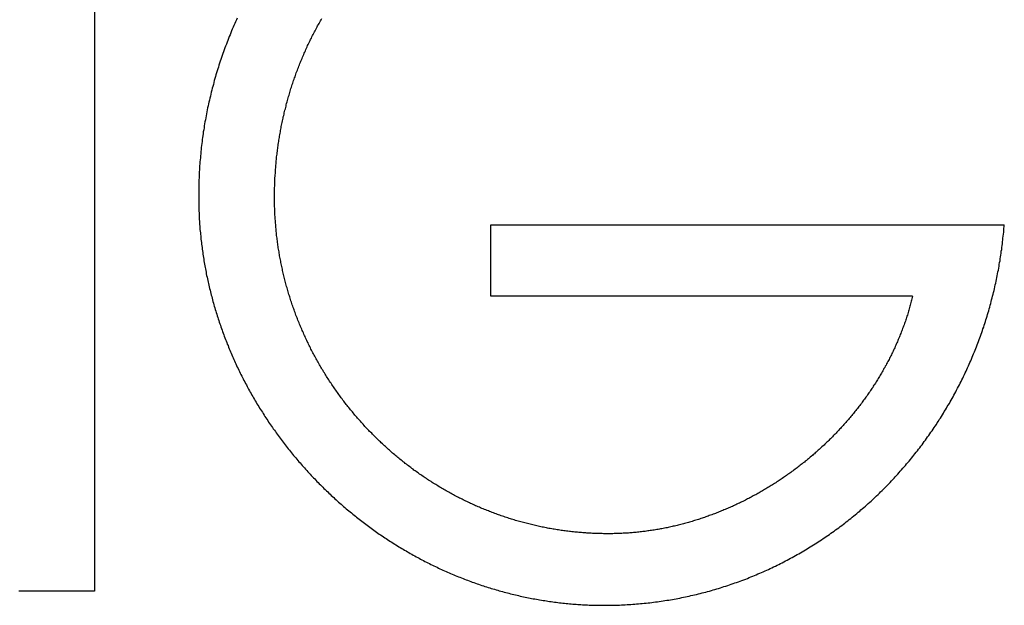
# Model space of a CAD drawing. Extents: x 1107 to 4046, y 937 to 3355.
# Tile 56 of 256: x 1423.46 to 1428.76, y 1764.87 to 1768.02. Entities that reach past the tile are written whole.
import ezdxf

# ---------------------------------------------------------------- set-up
doc = ezdxf.new("R2010")
doc.units = 0
doc.layers.add('KF_VIDA_L___C_RIGHT', color=7, linetype='CONTINUOUS')

# ---------------------------------------------------------------- blocks, each defined once
blk = doc.blocks.new('KF_VIDA_L___C_RIGHT')
at = {"layer": 'KF_VIDA_L___C_RIGHT'}
for p, q in [((-162.8457, 80.0176), (-162.8457, 75.7288)), ((-160.7105, 77.7029), (-157.9449, 77.7029)), ((-160.7105, 77.3174), (-160.7105, 77.7029)), ((-158.4395, 77.3174), (-160.7105, 77.3174)), ((-162.8457, 75.7288), (-163.2544, 75.7288))]:
    blk.add_line(p, q, dxfattribs=at)
for points in [[(-162.077, 78.8166, 0), (-162.082, 78.8066, 0), (-162.086, 78.7967, 0), (-162.091, 78.7867, 0), (-162.095, 78.7768, 0), (-162.099, 78.7667, 0), (-162.104, 78.7567, 0), (-162.108, 78.7467, 0), (-162.112, 78.7366, 0), (-162.116, 78.7265, 0), (-162.12, 78.7164, 0), (-162.124, 78.7063, 0), (-162.128, 78.6961, 0), (-162.132, 78.686, 0), (-162.136, 78.6758, 0), (-162.14, 78.6656, 0), (-162.144, 78.6554, 0), (-162.148, 78.6452, 0), (-162.151, 78.635, 0), (-162.155, 78.6247, 0), (-162.159, 78.6144, 0), (-162.162, 78.6042, 0), (-162.166, 78.5939, 0), (-162.169, 78.5836, 0), (-162.172, 78.5732, 0), (-162.176, 78.5629, 0), (-162.179, 78.5526, 0), (-162.182, 78.5422, 0), (-162.186, 78.5318, 0), (-162.189, 78.5214, 0), (-162.192, 78.511, 0), (-162.195, 78.5006, 0), (-162.198, 78.4902, 0), (-162.201, 78.4797, 0), (-162.204, 78.4693, 0), (-162.206, 78.4588, 0), (-162.209, 78.4483, 0), (-162.212, 78.4378, 0), (-162.215, 78.4273, 0), (-162.217, 78.4168, 0), (-162.22, 78.4063, 0), (-162.222, 78.3957, 0), (-162.225, 78.3852, 0), (-162.227, 78.3746, 0), (-162.23, 78.364, 0), (-162.232, 78.3534, 0), (-162.234, 78.3428, 0), (-162.237, 78.3322, 0), (-162.239, 78.3216, 0), (-162.241, 78.311, 0), (-162.243, 78.3003, 0), (-162.245, 78.2897, 0), (-162.247, 78.279, 0), (-162.249, 78.2683, 0), (-162.251, 78.2577, 0), (-162.253, 78.247, 0), (-162.255, 78.2363, 0), (-162.256, 78.2256, 0), (-162.258, 78.2149, 0), (-162.26, 78.2041, 0), (-162.261, 78.1934, 0), (-162.263, 78.1826, 0), (-162.264, 78.1719, 0), (-162.266, 78.1611, 0), (-162.267, 78.1504, 0), (-162.268, 78.1396, 0), (-162.27, 78.1288, 0), (-162.271, 78.118, 0), (-162.272, 78.1072, 0), (-162.273, 78.0964, 0), (-162.274, 78.0856, 0), (-162.275, 78.0748, 0), (-162.276, 78.064, 0), (-162.277, 78.0531, 0), (-162.278, 78.0423, 0), (-162.279, 78.0314, 0), (-162.28, 78.0206, 0), (-162.28, 78.0097, 0), (-162.281, 77.9989, 0), (-162.282, 77.988, 0), (-162.282, 77.9771, 0), (-162.283, 77.9662, 0), (-162.283, 77.9553, 0), (-162.284, 77.9445, 0), (-162.284, 77.9336, 0), (-162.284, 77.9227, 0), (-162.285, 77.9117, 0), (-162.285, 77.9008, 0), (-162.285, 77.8899, 0), (-162.285, 77.879, 0), (-162.285, 77.8681, 0), (-162.285, 77.8572, 0)], [(-161.876, 77.8508, 0), (-161.876, 77.8583, 0), (-161.876, 77.8658, 0), (-161.876, 77.8734, 0), (-161.876, 77.8809, 0), (-161.876, 77.8884, 0), (-161.876, 77.896, 0), (-161.876, 77.9035, 0), (-161.875, 77.911, 0), (-161.875, 77.9185, 0), (-161.875, 77.9261, 0), (-161.875, 77.9336, 0), (-161.874, 77.9411, 0), (-161.874, 77.9486, 0), (-161.874, 77.9561, 0), (-161.873, 77.9637, 0), (-161.873, 77.9712, 0), (-161.872, 77.9787, 0), (-161.872, 77.9862, 0), (-161.871, 77.9937, 0), (-161.871, 78.0012, 0), (-161.87, 78.0087, 0), (-161.87, 78.0162, 0), (-161.869, 78.0237, 0), (-161.868, 78.0312, 0), (-161.868, 78.0387, 0), (-161.867, 78.0461, 0), (-161.866, 78.0536, 0), (-161.865, 78.0611, 0), (-161.865, 78.0686, 0), (-161.864, 78.0761, 0), (-161.863, 78.0835, 0), (-161.862, 78.091, 0), (-161.861, 78.0985, 0), (-161.86, 78.1059, 0), (-161.859, 78.1134, 0), (-161.858, 78.1208, 0), (-161.857, 78.1283, 0), (-161.856, 78.1357, 0), (-161.855, 78.1432, 0), (-161.854, 78.1506, 0), (-161.853, 78.1581, 0), (-161.851, 78.1655, 0), (-161.85, 78.1729, 0), (-161.849, 78.1803, 0), (-161.848, 78.1878, 0), (-161.846, 78.1952, 0), (-161.845, 78.2026, 0), (-161.844, 78.21, 0), (-161.842, 78.2174, 0), (-161.841, 78.2248, 0), (-161.84, 78.2322, 0), (-161.838, 78.2396, 0), (-161.837, 78.2469, 0), (-161.835, 78.2543, 0), (-161.833, 78.2617, 0), (-161.832, 78.2691, 0), (-161.83, 78.2764, 0), (-161.829, 78.2838, 0), (-161.827, 78.2911, 0), (-161.825, 78.2984, 0), (-161.824, 78.3058, 0), (-161.822, 78.3131, 0), (-161.82, 78.3204, 0), (-161.818, 78.3277, 0), (-161.816, 78.335, 0), (-161.814, 78.3423, 0), (-161.813, 78.3496, 0), (-161.811, 78.3568, 0), (-161.809, 78.3641, 0), (-161.807, 78.3713, 0), (-161.805, 78.3786, 0), (-161.803, 78.3858, 0), (-161.801, 78.3931, 0), (-161.798, 78.4003, 0), (-161.796, 78.4075, 0), (-161.794, 78.4147, 0), (-161.792, 78.4219, 0), (-161.79, 78.4291, 0), (-161.788, 78.4363, 0), (-161.785, 78.4434, 0), (-161.783, 78.4506, 0), (-161.781, 78.4577, 0), (-161.778, 78.4649, 0), (-161.776, 78.472, 0), (-161.774, 78.4791, 0), (-161.771, 78.4862, 0), (-161.769, 78.4934, 0), (-161.766, 78.5004, 0), (-161.764, 78.5075, 0), (-161.761, 78.5146, 0), (-161.759, 78.5217, 0), (-161.756, 78.5287, 0), (-161.753, 78.5358, 0), (-161.751, 78.5428, 0), (-161.748, 78.5498, 0), (-161.745, 78.5568, 0), (-161.742, 78.5639, 0), (-161.74, 78.5708, 0), (-161.737, 78.5778, 0), (-161.734, 78.5848, 0), (-161.731, 78.5918, 0), (-161.728, 78.5987, 0), (-161.725, 78.6057, 0), (-161.722, 78.6126, 0), (-161.719, 78.6195, 0), (-161.716, 78.6264, 0), (-161.713, 78.6333, 0), (-161.71, 78.6402, 0), (-161.707, 78.647, 0), (-161.704, 78.6539, 0), (-161.701, 78.6607, 0), (-161.698, 78.6676, 0), (-161.695, 78.6744, 0), (-161.691, 78.6812, 0), (-161.688, 78.688, 0), (-161.685, 78.6947, 0), (-161.682, 78.7015, 0), (-161.678, 78.7082, 0), (-161.675, 78.7149, 0), (-161.672, 78.7216, 0), (-161.668, 78.7283, 0), (-161.665, 78.735, 0), (-161.661, 78.7417, 0), (-161.658, 78.7483, 0), (-161.654, 78.755, 0), (-161.651, 78.7616, 0), (-161.647, 78.7682, 0), (-161.644, 78.7748, 0), (-161.64, 78.7814, 0), (-161.636, 78.7879, 0), (-161.633, 78.7945, 0), (-161.629, 78.801, 0), (-161.625, 78.8075, 0), (-161.622, 78.814, 0)], [(-162.285, 77.8572, 0), (-162.285, 77.8482, 0), (-162.285, 77.8392, 0), (-162.285, 77.8302, 0), (-162.285, 77.8212, 0), (-162.285, 77.8122, 0), (-162.285, 77.8032, 0), (-162.284, 77.7942, 0), (-162.284, 77.7853, 0), (-162.284, 77.7763, 0), (-162.283, 77.7673, 0), (-162.283, 77.7583, 0), (-162.283, 77.7494, 0), (-162.282, 77.7404, 0), (-162.282, 77.7314, 0), (-162.281, 77.7225, 0), (-162.281, 77.7135, 0), (-162.28, 77.7046, 0), (-162.279, 77.6956, 0), (-162.279, 77.6867, 0), (-162.278, 77.6777, 0), (-162.277, 77.6688, 0), (-162.276, 77.6598, 0), (-162.275, 77.6509, 0), (-162.274, 77.642, 0), (-162.274, 77.633, 0), (-162.273, 77.6241, 0), (-162.272, 77.6152, 0), (-162.27, 77.6063, 0), (-162.269, 77.5974, 0), (-162.268, 77.5885, 0), (-162.267, 77.5796, 0), (-162.266, 77.5707, 0), (-162.265, 77.5618, 0), (-162.263, 77.5529, 0), (-162.262, 77.544, 0), (-162.261, 77.5351, 0), (-162.259, 77.5263, 0), (-162.258, 77.5174, 0), (-162.257, 77.5085, 0), (-162.255, 77.4997, 0), (-162.253, 77.4908, 0), (-162.252, 77.482, 0), (-162.25, 77.4731, 0), (-162.249, 77.4643, 0), (-162.247, 77.4555, 0), (-162.245, 77.4467, 0), (-162.244, 77.4378, 0), (-162.242, 77.429, 0), (-162.24, 77.4202, 0), (-162.238, 77.4114, 0), (-162.236, 77.4026, 0), (-162.234, 77.3939, 0), (-162.232, 77.3851, 0), (-162.23, 77.3763, 0), (-162.228, 77.3676, 0), (-162.226, 77.3588, 0), (-162.224, 77.3501, 0), (-162.222, 77.3414, 0), (-162.22, 77.3327, 0), (-162.217, 77.324, 0), (-162.215, 77.3153, 0), (-162.213, 77.3066, 0), (-162.21, 77.2979, 0), (-162.208, 77.2892, 0), (-162.206, 77.2806, 0), (-162.203, 77.2719, 0), (-162.201, 77.2633, 0), (-162.198, 77.2547, 0), (-162.196, 77.2461, 0), (-162.193, 77.2375, 0), (-162.19, 77.2289, 0), (-162.188, 77.2203, 0), (-162.185, 77.2117, 0), (-162.182, 77.2032, 0), (-162.18, 77.1947, 0), (-162.177, 77.1861, 0), (-162.174, 77.1776, 0), (-162.171, 77.1691, 0), (-162.168, 77.1606, 0), (-162.165, 77.1521, 0), (-162.162, 77.1436, 0), (-162.159, 77.1352, 0), (-162.156, 77.1267, 0), (-162.153, 77.1183, 0), (-162.15, 77.1099, 0), (-162.147, 77.1014, 0), (-162.144, 77.093, 0), (-162.14, 77.0847, 0), (-162.137, 77.0763, 0), (-162.134, 77.0679, 0), (-162.131, 77.0596, 0), (-162.127, 77.0512, 0), (-162.124, 77.0429, 0), (-162.12, 77.0346, 0), (-162.117, 77.0263, 0), (-162.113, 77.018, 0), (-162.11, 77.0098, 0), (-162.106, 77.0015, 0), (-162.103, 76.9933, 0), (-162.099, 76.985, 0), (-162.096, 76.9768, 0), (-162.092, 76.9686, 0), (-162.088, 76.9604, 0), (-162.084, 76.9523, 0), (-162.081, 76.9441, 0), (-162.077, 76.936, 0), (-162.073, 76.9279, 0), (-162.069, 76.9197, 0), (-162.065, 76.9117, 0), (-162.061, 76.9036, 0), (-162.057, 76.8955, 0), (-162.053, 76.8875, 0), (-162.049, 76.8795, 0), (-162.045, 76.8715, 0), (-162.041, 76.8635, 0), (-162.037, 76.8555, 0), (-162.033, 76.8476, 0), (-162.028, 76.8396, 0), (-162.024, 76.8317, 0), (-162.02, 76.8238, 0), (-162.016, 76.8159, 0), (-162.011, 76.808, 0), (-162.007, 76.8002, 0), (-162.002, 76.7924, 0), (-161.998, 76.7845, 0), (-161.994, 76.7768, 0), (-161.989, 76.769, 0), (-161.985, 76.7612, 0), (-161.98, 76.7535, 0), (-161.975, 76.7458, 0), (-161.971, 76.738, 0), (-161.966, 76.7304, 0), (-161.961, 76.7227, 0), (-161.957, 76.715, 0), (-161.952, 76.7074, 0), (-161.947, 76.6998, 0), (-161.942, 76.6922, 0), (-161.938, 76.6846, 0), (-161.933, 76.6771, 0), (-161.928, 76.6696, 0), (-161.923, 76.662, 0), (-161.918, 76.6545, 0), (-161.913, 76.6471, 0), (-161.908, 76.6396, 0), (-161.903, 76.6322, 0), (-161.898, 76.6248, 0), (-161.893, 76.6174, 0), (-161.888, 76.61, 0), (-161.883, 76.6026, 0), (-161.877, 76.5953, 0), (-161.872, 76.588, 0), (-161.867, 76.5807, 0), (-161.862, 76.5734, 0), (-161.856, 76.5662, 0), (-161.851, 76.5589, 0), (-161.846, 76.5517, 0), (-161.84, 76.5445, 0), (-161.835, 76.5374, 0), (-161.83, 76.5302, 0), (-161.824, 76.5231, 0), (-161.819, 76.516, 0), (-161.813, 76.5089, 0), (-161.808, 76.5018, 0), (-161.802, 76.4948, 0), (-161.796, 76.4878, 0), (-161.791, 76.4808, 0), (-161.785, 76.4738, 0), (-161.779, 76.4668, 0), (-161.774, 76.4599, 0), (-161.768, 76.453, 0), (-161.762, 76.4461, 0), (-161.756, 76.4392, 0), (-161.751, 76.4324, 0), (-161.745, 76.4256, 0), (-161.739, 76.4188, 0), (-161.733, 76.412, 0), (-161.727, 76.4053, 0), (-161.721, 76.3985, 0), (-161.715, 76.3918, 0), (-161.709, 76.3852, 0), (-161.703, 76.3785, 0), (-161.697, 76.3719, 0), (-161.691, 76.3653, 0), (-161.685, 76.3587, 0), (-161.679, 76.3521, 0), (-161.673, 76.3456, 0), (-161.666, 76.339, 0), (-161.66, 76.3326, 0), (-161.654, 76.3261, 0), (-161.648, 76.3196, 0), (-161.641, 76.3132, 0), (-161.635, 76.3068, 0), (-161.629, 76.3005, 0), (-161.622, 76.2941, 0), (-161.616, 76.2878, 0), (-161.61, 76.2815, 0), (-161.603, 76.2752, 0), (-161.597, 76.269, 0), (-161.59, 76.2628, 0), (-161.584, 76.2566, 0), (-161.577, 76.2504, 0), (-161.571, 76.2443, 0), (-161.564, 76.2381, 0), (-161.557, 76.232, 0), (-161.551, 76.226, 0), (-161.544, 76.2199, 0), (-161.537, 76.2139, 0), (-161.531, 76.2079, 0), (-161.524, 76.202, 0), (-161.517, 76.1961, 0), (-161.51, 76.1901, 0), (-161.504, 76.1843, 0), (-161.497, 76.1784, 0), (-161.49, 76.1726, 0), (-161.483, 76.1668, 0), (-161.476, 76.161, 0), (-161.469, 76.1553, 0), (-161.462, 76.1496, 0), (-161.455, 76.1439, 0), (-161.448, 76.1382, 0), (-161.441, 76.1326, 0), (-161.434, 76.127, 0), (-161.427, 76.1214, 0), (-161.42, 76.1159, 0), (-161.413, 76.1104, 0), (-161.406, 76.1049, 0), (-161.399, 76.0994, 0), (-161.392, 76.094, 0), (-161.385, 76.0886, 0), (-161.378, 76.0832, 0), (-161.37, 76.0778, 0), (-161.363, 76.0725, 0), (-161.356, 76.0672, 0), (-161.349, 76.062, 0), (-161.341, 76.0567, 0), (-161.334, 76.0515, 0), (-161.327, 76.0464, 0), (-161.319, 76.0412, 0), (-161.312, 76.0361, 0), (-161.305, 76.031, 0), (-161.297, 76.026, 0), (-161.29, 76.0209, 0), (-161.282, 76.016, 0), (-161.275, 76.011, 0), (-161.267, 76.006, 0), (-161.26, 76.0011, 0), (-161.252, 75.9963, 0), (-161.245, 75.9914, 0), (-161.237, 75.9866, 0), (-161.229, 75.9818, 0), (-161.222, 75.9771, 0), (-161.214, 75.9723, 0), (-161.207, 75.9677, 0), (-161.199, 75.963, 0), (-161.191, 75.9584, 0), (-161.184, 75.9538, 0), (-161.176, 75.9492, 0), (-161.168, 75.9447, 0), (-161.16, 75.9401, 0), (-161.153, 75.9357, 0), (-161.145, 75.9312, 0), (-161.137, 75.9268, 0), (-161.129, 75.9224, 0), (-161.121, 75.9181, 0), (-161.113, 75.9138, 0), (-161.105, 75.9095, 0), (-161.098, 75.9052, 0), (-161.09, 75.901, 0), (-161.082, 75.8968, 0), (-161.074, 75.8927, 0), (-161.066, 75.8885, 0), (-161.058, 75.8844, 0), (-161.05, 75.8804, 0), (-161.042, 75.8764, 0), (-161.034, 75.8724, 0), (-161.026, 75.8684, 0), (-161.018, 75.8645, 0), (-161.01, 75.8606, 0), (-161.001, 75.8567, 0), (-160.993, 75.8529, 0), (-160.985, 75.8491, 0), (-160.977, 75.8453, 0), (-160.969, 75.8416, 0), (-160.961, 75.8379, 0), (-160.952, 75.8342, 0), (-160.944, 75.8306, 0), (-160.936, 75.827, 0), (-160.928, 75.8234, 0), (-160.919, 75.8199, 0), (-160.911, 75.8164, 0), (-160.903, 75.813, 0), (-160.895, 75.8095, 0), (-160.886, 75.8061, 0), (-160.878, 75.8028, 0), (-160.869, 75.7995, 0), (-160.861, 75.7962, 0), (-160.853, 75.7929, 0), (-160.844, 75.7897, 0), (-160.836, 75.7865, 0), (-160.828, 75.7834, 0), (-160.819, 75.7803, 0), (-160.811, 75.7772, 0), (-160.802, 75.7742, 0), (-160.794, 75.7712, 0), (-160.785, 75.7682, 0), (-160.777, 75.7653, 0), (-160.768, 75.7624, 0), (-160.76, 75.7595, 0), (-160.751, 75.7567, 0), (-160.743, 75.754, 0), (-160.734, 75.7512, 0), (-160.726, 75.7485, 0), (-160.717, 75.7458, 0), (-160.709, 75.7432, 0), (-160.7, 75.7406, 0), (-160.691, 75.738, 0), (-160.683, 75.7355, 0), (-160.674, 75.733, 0), (-160.666, 75.7306, 0), (-160.657, 75.7281, 0), (-160.648, 75.7258, 0), (-160.64, 75.7234, 0), (-160.631, 75.7211, 0), (-160.622, 75.7189, 0), (-160.614, 75.7166, 0), (-160.605, 75.7144, 0), (-160.596, 75.7123, 0), (-160.588, 75.7102, 0), (-160.579, 75.7081, 0), (-160.57, 75.706, 0), (-160.562, 75.704, 0), (-160.553, 75.702, 0), (-160.544, 75.7001, 0), (-160.535, 75.6982, 0), (-160.527, 75.6964, 0), (-160.518, 75.6945, 0), (-160.509, 75.6928, 0), (-160.5, 75.691, 0), (-160.492, 75.6893, 0), (-160.483, 75.6876, 0), (-160.474, 75.686, 0), (-160.465, 75.6844, 0), (-160.456, 75.6828, 0), (-160.448, 75.6813, 0), (-160.439, 75.6798, 0), (-160.43, 75.6784, 0), (-160.421, 75.677, 0), (-160.412, 75.6756, 0), (-160.404, 75.6743, 0), (-160.395, 75.673, 0), (-160.386, 75.6717, 0), (-160.377, 75.6705, 0), (-160.368, 75.6693, 0), (-160.359, 75.6682, 0), (-160.35, 75.6671, 0), (-160.341, 75.666, 0), (-160.333, 75.665, 0), (-160.324, 75.664, 0), (-160.315, 75.6631, 0), (-160.306, 75.6622, 0), (-160.297, 75.6613, 0), (-160.288, 75.6605, 0), (-160.279, 75.6597, 0), (-160.27, 75.6589, 0), (-160.261, 75.6582, 0), (-160.252, 75.6575, 0), (-160.243, 75.6569, 0), (-160.235, 75.6563, 0), (-160.226, 75.6557, 0), (-160.217, 75.6552, 0), (-160.208, 75.6547, 0), (-160.199, 75.6543, 0), (-160.19, 75.6538, 0), (-160.181, 75.6535, 0), (-160.172, 75.6531, 0), (-160.163, 75.6529, 0), (-160.154, 75.6526, 0), (-160.145, 75.6524, 0), (-160.136, 75.6522, 0), (-160.127, 75.6521, 0), (-160.118, 75.652, 0), (-160.109, 75.6519, 0), (-160.1, 75.6519, 0)], [(-160.082, 76.0378, 0), (-160.089, 76.0378, 0), (-160.096, 76.0378, 0), (-160.104, 76.0379, 0), (-160.111, 76.038, 0), (-160.119, 76.0381, 0), (-160.126, 76.0383, 0), (-160.133, 76.0385, 0), (-160.141, 76.0388, 0), (-160.148, 76.039, 0), (-160.156, 76.0393, 0), (-160.163, 76.0396, 0), (-160.17, 76.04, 0), (-160.178, 76.0404, 0), (-160.185, 76.0408, 0), (-160.193, 76.0413, 0), (-160.2, 76.0417, 0), (-160.207, 76.0423, 0), (-160.215, 76.0428, 0), (-160.222, 76.0434, 0), (-160.229, 76.044, 0), (-160.237, 76.0446, 0), (-160.244, 76.0453, 0), (-160.251, 76.046, 0), (-160.259, 76.0467, 0), (-160.266, 76.0475, 0), (-160.274, 76.0483, 0), (-160.281, 76.0491, 0), (-160.288, 76.05, 0), (-160.296, 76.0509, 0), (-160.303, 76.0518, 0), (-160.31, 76.0527, 0), (-160.318, 76.0537, 0), (-160.325, 76.0547, 0), (-160.332, 76.0558, 0), (-160.339, 76.0568, 0), (-160.347, 76.0579, 0), (-160.354, 76.0591, 0), (-160.361, 76.0602, 0), (-160.369, 76.0614, 0), (-160.376, 76.0627, 0), (-160.383, 76.0639, 0), (-160.391, 76.0652, 0), (-160.398, 76.0666, 0), (-160.405, 76.0679, 0), (-160.412, 76.0693, 0), (-160.42, 76.0707, 0), (-160.427, 76.0722, 0), (-160.434, 76.0736, 0), (-160.441, 76.0751, 0), (-160.449, 76.0767, 0), (-160.456, 76.0783, 0), (-160.463, 76.0799, 0), (-160.47, 76.0815, 0), (-160.478, 76.0832, 0), (-160.485, 76.0848, 0), (-160.492, 76.0866, 0), (-160.499, 76.0883, 0), (-160.506, 76.0901, 0), (-160.514, 76.0919, 0), (-160.521, 76.0938, 0), (-160.528, 76.0956, 0), (-160.535, 76.0975, 0), (-160.542, 76.0995, 0), (-160.549, 76.1014, 0), (-160.556, 76.1034, 0), (-160.563, 76.1054, 0), (-160.571, 76.1075, 0), (-160.578, 76.1096, 0), (-160.585, 76.1117, 0), (-160.592, 76.1138, 0), (-160.599, 76.116, 0), (-160.606, 76.1182, 0), (-160.613, 76.1204, 0), (-160.62, 76.1227, 0), (-160.627, 76.125, 0), (-160.634, 76.1273, 0), (-160.641, 76.1297, 0), (-160.648, 76.132, 0), (-160.655, 76.1345, 0), (-160.662, 76.1369, 0), (-160.669, 76.1394, 0), (-160.676, 76.1419, 0), (-160.683, 76.1444, 0), (-160.69, 76.1469, 0), (-160.697, 76.1495, 0), (-160.704, 76.1521, 0), (-160.711, 76.1548, 0), (-160.718, 76.1575, 0), (-160.724, 76.1602, 0), (-160.731, 76.1629, 0), (-160.738, 76.1656, 0), (-160.745, 76.1684, 0), (-160.752, 76.1713, 0), (-160.759, 76.1741, 0), (-160.766, 76.177, 0), (-160.772, 76.1799, 0), (-160.779, 76.1828, 0), (-160.786, 76.1858, 0), (-160.793, 76.1888, 0), (-160.799, 76.1918, 0), (-160.806, 76.1948, 0), (-160.813, 76.1979, 0), (-160.82, 76.201, 0), (-160.826, 76.2041, 0), (-160.833, 76.2073, 0), (-160.84, 76.2105, 0), (-160.846, 76.2137, 0), (-160.853, 76.2169, 0), (-160.86, 76.2202, 0), (-160.866, 76.2234, 0), (-160.873, 76.2268, 0), (-160.88, 76.2301, 0), (-160.886, 76.2335, 0), (-160.893, 76.2369, 0), (-160.899, 76.2403, 0), (-160.906, 76.2437, 0), (-160.912, 76.2472, 0), (-160.919, 76.2507, 0), (-160.925, 76.2543, 0), (-160.932, 76.2578, 0), (-160.938, 76.2614, 0), (-160.945, 76.265, 0), (-160.951, 76.2686, 0), (-160.957, 76.2723, 0), (-160.964, 76.276, 0), (-160.97, 76.2797, 0), (-160.977, 76.2834, 0), (-160.983, 76.2872, 0), (-160.989, 76.291, 0), (-160.996, 76.2948, 0), (-161.002, 76.2986, 0), (-161.008, 76.3025, 0), (-161.014, 76.3064, 0), (-161.021, 76.3103, 0), (-161.027, 76.3143, 0), (-161.033, 76.3182, 0), (-161.039, 76.3222, 0), (-161.046, 76.3262, 0), (-161.052, 76.3303, 0), (-161.058, 76.3344, 0), (-161.064, 76.3385, 0), (-161.07, 76.3426, 0), (-161.076, 76.3467, 0), (-161.082, 76.3509, 0), (-161.088, 76.3551, 0), (-161.095, 76.3593, 0), (-161.101, 76.3635, 0), (-161.107, 76.3678, 0), (-161.113, 76.3721, 0), (-161.119, 76.3764, 0), (-161.125, 76.3807, 0), (-161.13, 76.3851, 0), (-161.136, 76.3895, 0), (-161.142, 76.3939, 0), (-161.148, 76.3983, 0), (-161.154, 76.4028, 0), (-161.16, 76.4073, 0), (-161.166, 76.4118, 0), (-161.172, 76.4163, 0), (-161.177, 76.4209, 0), (-161.183, 76.4255, 0), (-161.189, 76.4301, 0), (-161.195, 76.4347, 0), (-161.201, 76.4393, 0), (-161.206, 76.444, 0), (-161.212, 76.4487, 0), (-161.218, 76.4534, 0), (-161.223, 76.4582, 0), (-161.229, 76.4629, 0), (-161.235, 76.4677, 0), (-161.24, 76.4725, 0), (-161.246, 76.4774, 0), (-161.251, 76.4822, 0), (-161.257, 76.4871, 0), (-161.262, 76.492, 0), (-161.268, 76.4969, 0), (-161.273, 76.5019, 0), (-161.279, 76.5068, 0), (-161.284, 76.5118, 0), (-161.29, 76.5168, 0), (-161.295, 76.5219, 0), (-161.301, 76.5269, 0), (-161.306, 76.532, 0), (-161.311, 76.5371, 0), (-161.317, 76.5422, 0), (-161.322, 76.5474, 0), (-161.327, 76.5525, 0), (-161.332, 76.5577, 0), (-161.338, 76.5629, 0), (-161.343, 76.5682, 0), (-161.348, 76.5734, 0), (-161.353, 76.5787, 0), (-161.359, 76.584, 0), (-161.364, 76.5893, 0), (-161.369, 76.5946, 0), (-161.374, 76.6, 0), (-161.379, 76.6054, 0), (-161.384, 76.6108, 0), (-161.389, 76.6162, 0), (-161.394, 76.6216, 0), (-161.399, 76.6271, 0), (-161.404, 76.6326, 0), (-161.409, 76.6381, 0), (-161.414, 76.6436, 0), (-161.419, 76.6491, 0), (-161.424, 76.6547, 0), (-161.429, 76.6602, 0), (-161.433, 76.6658, 0), (-161.438, 76.6714, 0), (-161.443, 76.6771, 0), (-161.448, 76.6827, 0), (-161.453, 76.6884, 0), (-161.457, 76.694, 0), (-161.462, 76.6997, 0), (-161.467, 76.7055, 0), (-161.471, 76.7112, 0), (-161.476, 76.717, 0), (-161.481, 76.7227, 0), (-161.485, 76.7285, 0), (-161.49, 76.7343, 0), (-161.494, 76.7402, 0), (-161.499, 76.746, 0), (-161.503, 76.7519, 0), (-161.508, 76.7578, 0), (-161.512, 76.7637, 0), (-161.517, 76.7696, 0), (-161.521, 76.7755, 0), (-161.525, 76.7815, 0), (-161.53, 76.7874, 0), (-161.534, 76.7934, 0), (-161.538, 76.7994, 0), (-161.543, 76.8055, 0), (-161.547, 76.8115, 0), (-161.551, 76.8176, 0), (-161.555, 76.8236, 0), (-161.559, 76.8297, 0), (-161.564, 76.8358, 0), (-161.568, 76.8419, 0), (-161.572, 76.8481, 0), (-161.576, 76.8542, 0), (-161.58, 76.8604, 0), (-161.584, 76.8666, 0), (-161.588, 76.8728, 0), (-161.592, 76.879, 0), (-161.596, 76.8853, 0), (-161.6, 76.8915, 0), (-161.604, 76.8978, 0), (-161.608, 76.9041, 0), (-161.612, 76.9104, 0), (-161.615, 76.9167, 0), (-161.619, 76.923, 0), (-161.623, 76.9293, 0), (-161.627, 76.9357, 0), (-161.63, 76.9421, 0), (-161.634, 76.9485, 0), (-161.638, 76.9549, 0), (-161.641, 76.9613, 0), (-161.645, 76.9677, 0), (-161.649, 76.9742, 0), (-161.652, 76.9806, 0), (-161.656, 76.9871, 0), (-161.659, 76.9936, 0), (-161.663, 77.0001, 0), (-161.666, 77.0067, 0), (-161.67, 77.0132, 0), (-161.673, 77.0197, 0), (-161.677, 77.0263, 0), (-161.68, 77.0329, 0), (-161.683, 77.0395, 0), (-161.687, 77.0461, 0), (-161.69, 77.0527, 0), (-161.693, 77.0594, 0), (-161.696, 77.066, 0), (-161.7, 77.0727, 0), (-161.703, 77.0794, 0), (-161.706, 77.086, 0), (-161.709, 77.0927, 0), (-161.712, 77.0995, 0), (-161.715, 77.1062, 0), (-161.718, 77.1129, 0), (-161.721, 77.1197, 0), (-161.724, 77.1265, 0), (-161.727, 77.1333, 0), (-161.73, 77.1401, 0), (-161.733, 77.1469, 0), (-161.736, 77.1537, 0), (-161.739, 77.1605, 0), (-161.742, 77.1674, 0), (-161.744, 77.1742, 0), (-161.747, 77.1811, 0), (-161.75, 77.188, 0), (-161.753, 77.1949, 0), (-161.755, 77.2018, 0), (-161.758, 77.2087, 0), (-161.761, 77.2156, 0), (-161.763, 77.2225, 0), (-161.766, 77.2294, 0), (-161.768, 77.2364, 0), (-161.771, 77.2433, 0), (-161.773, 77.2503, 0), (-161.776, 77.2573, 0), (-161.778, 77.2643, 0), (-161.781, 77.2712, 0), (-161.783, 77.2782, 0), (-161.785, 77.2852, 0), (-161.788, 77.2923, 0), (-161.79, 77.2993, 0), (-161.792, 77.3063, 0), (-161.794, 77.3133, 0), (-161.796, 77.3204, 0), (-161.799, 77.3274, 0), (-161.801, 77.3345, 0), (-161.803, 77.3416, 0), (-161.805, 77.3486, 0), (-161.807, 77.3557, 0), (-161.809, 77.3628, 0), (-161.811, 77.3699, 0), (-161.813, 77.377, 0), (-161.815, 77.3841, 0), (-161.817, 77.3913, 0), (-161.819, 77.3984, 0), (-161.82, 77.4055, 0), (-161.822, 77.4127, 0), (-161.824, 77.4198, 0), (-161.826, 77.427, 0), (-161.828, 77.4341, 0), (-161.829, 77.4413, 0), (-161.831, 77.4485, 0), (-161.833, 77.4557, 0), (-161.834, 77.4628, 0), (-161.836, 77.47, 0), (-161.837, 77.4772, 0), (-161.839, 77.4844, 0), (-161.84, 77.4917, 0), (-161.842, 77.4989, 0), (-161.843, 77.5061, 0), (-161.845, 77.5133, 0), (-161.846, 77.5206, 0), (-161.847, 77.5278, 0), (-161.849, 77.535, 0), (-161.85, 77.5423, 0), (-161.851, 77.5496, 0), (-161.852, 77.5568, 0), (-161.853, 77.5641, 0), (-161.855, 77.5714, 0), (-161.856, 77.5786, 0), (-161.857, 77.5859, 0), (-161.858, 77.5932, 0), (-161.859, 77.6005, 0), (-161.86, 77.6078, 0), (-161.861, 77.6151, 0), (-161.862, 77.6224, 0), (-161.863, 77.6297, 0), (-161.864, 77.637, 0), (-161.865, 77.6444, 0), (-161.865, 77.6517, 0), (-161.866, 77.659, 0), (-161.867, 77.6664, 0), (-161.868, 77.6737, 0), (-161.868, 77.681, 0), (-161.869, 77.6884, 0), (-161.87, 77.6957, 0), (-161.87, 77.7031, 0), (-161.871, 77.7104, 0), (-161.872, 77.7178, 0), (-161.872, 77.7252, 0), (-161.873, 77.7325, 0), (-161.873, 77.7399, 0), (-161.873, 77.7473, 0), (-161.874, 77.7546, 0), (-161.874, 77.762, 0), (-161.875, 77.7694, 0), (-161.875, 77.7768, 0), (-161.875, 77.7842, 0), (-161.875, 77.7916, 0), (-161.876, 77.799, 0), (-161.876, 77.8064, 0), (-161.876, 77.8138, 0), (-161.876, 77.8212, 0), (-161.876, 77.8286, 0), (-161.876, 77.836, 0), (-161.876, 77.8434, 0), (-161.876, 77.8508, 0)], [(-160.1, 75.6519, 0), (-160.09, 75.6519, 0), (-160.079, 75.652, 0), (-160.069, 75.6521, 0), (-160.059, 75.6523, 0), (-160.049, 75.6525, 0), (-160.038, 75.6528, 0), (-160.028, 75.6531, 0), (-160.018, 75.6535, 0), (-160.008, 75.6539, 0), (-159.997, 75.6544, 0), (-159.987, 75.6549, 0), (-159.977, 75.6554, 0), (-159.967, 75.656, 0), (-159.956, 75.6567, 0), (-159.946, 75.6574, 0), (-159.936, 75.6582, 0), (-159.926, 75.659, 0), (-159.915, 75.6599, 0), (-159.905, 75.6608, 0), (-159.895, 75.6617, 0), (-159.885, 75.6627, 0), (-159.875, 75.6638, 0), (-159.864, 75.6649, 0), (-159.854, 75.6661, 0), (-159.844, 75.6673, 0), (-159.834, 75.6685, 0), (-159.824, 75.6698, 0), (-159.814, 75.6712, 0), (-159.804, 75.6726, 0), (-159.793, 75.674, 0), (-159.783, 75.6755, 0), (-159.773, 75.6771, 0), (-159.763, 75.6787, 0), (-159.753, 75.6803, 0), (-159.743, 75.682, 0), (-159.733, 75.6838, 0), (-159.723, 75.6855, 0), (-159.713, 75.6874, 0), (-159.703, 75.6893, 0), (-159.693, 75.6912, 0), (-159.683, 75.6932, 0), (-159.673, 75.6952, 0), (-159.663, 75.6973, 0), (-159.653, 75.6995, 0), (-159.643, 75.7017, 0), (-159.633, 75.7039, 0), (-159.623, 75.7062, 0), (-159.613, 75.7085, 0), (-159.603, 75.7109, 0), (-159.593, 75.7133, 0), (-159.583, 75.7158, 0), (-159.573, 75.7183, 0), (-159.563, 75.7209, 0), (-159.553, 75.7235, 0), (-159.543, 75.7262, 0), (-159.533, 75.7289, 0), (-159.523, 75.7317, 0), (-159.514, 75.7345, 0), (-159.504, 75.7374, 0), (-159.494, 75.7403, 0), (-159.484, 75.7432, 0), (-159.474, 75.7462, 0), (-159.464, 75.7493, 0), (-159.455, 75.7524, 0), (-159.445, 75.7556, 0), (-159.435, 75.7588, 0), (-159.425, 75.762, 0), (-159.416, 75.7653, 0), (-159.406, 75.7687, 0), (-159.396, 75.7721, 0), (-159.387, 75.7755, 0), (-159.377, 75.779, 0), (-159.367, 75.7826, 0), (-159.358, 75.7862, 0), (-159.348, 75.7898, 0), (-159.338, 75.7935, 0), (-159.329, 75.7972, 0), (-159.319, 75.801, 0), (-159.31, 75.8048, 0), (-159.3, 75.8087, 0), (-159.291, 75.8126, 0), (-159.281, 75.8166, 0), (-159.272, 75.8206, 0), (-159.262, 75.8246, 0), (-159.253, 75.8287, 0), (-159.244, 75.8329, 0), (-159.234, 75.837, 0), (-159.225, 75.8413, 0), (-159.215, 75.8456, 0), (-159.206, 75.8499, 0), (-159.197, 75.8542, 0), (-159.188, 75.8586, 0), (-159.178, 75.8631, 0), (-159.169, 75.8676, 0), (-159.16, 75.8721, 0), (-159.151, 75.8767, 0), (-159.142, 75.8813, 0), (-159.133, 75.886, 0), (-159.123, 75.8907, 0), (-159.114, 75.8955, 0), (-159.105, 75.9003, 0), (-159.096, 75.9051, 0), (-159.087, 75.91, 0), (-159.078, 75.915, 0), (-159.069, 75.9199, 0), (-159.06, 75.9249, 0), (-159.051, 75.93, 0), (-159.043, 75.9351, 0), (-159.034, 75.9403, 0), (-159.025, 75.9454, 0), (-159.016, 75.9507, 0), (-159.007, 75.9559, 0), (-158.999, 75.9613, 0), (-158.99, 75.9666, 0), (-158.981, 75.972, 0), (-158.972, 75.9775, 0), (-158.964, 75.9829, 0), (-158.955, 75.9885, 0), (-158.947, 75.994, 0), (-158.938, 75.9996, 0), (-158.929, 76.0053, 0), (-158.921, 76.011, 0), (-158.912, 76.0167, 0), (-158.904, 76.0225, 0), (-158.895, 76.0283, 0), (-158.887, 76.0341, 0), (-158.879, 76.04, 0), (-158.87, 76.0459, 0), (-158.862, 76.0519, 0), (-158.854, 76.0579, 0), (-158.845, 76.064, 0), (-158.837, 76.0701, 0), (-158.829, 76.0762, 0), (-158.821, 76.0824, 0), (-158.812, 76.0886, 0), (-158.804, 76.0948, 0), (-158.796, 76.1011, 0), (-158.788, 76.1075, 0), (-158.78, 76.1138, 0), (-158.772, 76.1203, 0), (-158.764, 76.1267, 0), (-158.756, 76.1332, 0), (-158.748, 76.1397, 0), (-158.74, 76.1463, 0), (-158.732, 76.1529, 0), (-158.724, 76.1595, 0), (-158.717, 76.1662, 0), (-158.709, 76.1729, 0), (-158.701, 76.1797, 0), (-158.693, 76.1864, 0), (-158.686, 76.1933, 0), (-158.678, 76.2001, 0), (-158.67, 76.207, 0), (-158.663, 76.2139, 0), (-158.655, 76.2209, 0), (-158.648, 76.2279, 0), (-158.64, 76.2349, 0), (-158.633, 76.242, 0), (-158.625, 76.2491, 0), (-158.618, 76.2562, 0), (-158.611, 76.2633, 0), (-158.603, 76.2705, 0), (-158.596, 76.2778, 0), (-158.589, 76.285, 0), (-158.582, 76.2923, 0), (-158.574, 76.2996, 0), (-158.567, 76.307, 0), (-158.56, 76.3144, 0), (-158.553, 76.3218, 0), (-158.546, 76.3293, 0), (-158.539, 76.3368, 0), (-158.532, 76.3443, 0), (-158.525, 76.3518, 0), (-158.518, 76.3594, 0), (-158.511, 76.367, 0), (-158.505, 76.3747, 0), (-158.498, 76.3824, 0), (-158.491, 76.3901, 0), (-158.484, 76.3978, 0), (-158.478, 76.4056, 0), (-158.471, 76.4134, 0), (-158.464, 76.4212, 0), (-158.458, 76.4291, 0), (-158.451, 76.437, 0), (-158.445, 76.4449, 0), (-158.438, 76.4529, 0), (-158.432, 76.4608, 0), (-158.426, 76.4689, 0), (-158.419, 76.4769, 0), (-158.413, 76.485, 0), (-158.407, 76.4931, 0), (-158.4, 76.5012, 0), (-158.394, 76.5094, 0), (-158.388, 76.5175, 0), (-158.382, 76.5258, 0), (-158.376, 76.534, 0), (-158.37, 76.5423, 0), (-158.364, 76.5506, 0), (-158.358, 76.5589, 0), (-158.352, 76.5673, 0), (-158.346, 76.5757, 0), (-158.34, 76.5841, 0), (-158.334, 76.5925, 0), (-158.329, 76.601, 0), (-158.323, 76.6095, 0), (-158.317, 76.618, 0), (-158.311, 76.6266, 0), (-158.306, 76.6351, 0), (-158.3, 76.6437, 0), (-158.295, 76.6524, 0), (-158.289, 76.661, 0), (-158.284, 76.6697, 0), (-158.278, 76.6784, 0), (-158.273, 76.6872, 0), (-158.268, 76.6959, 0), (-158.262, 76.7047, 0), (-158.257, 76.7135, 0), (-158.252, 76.7224, 0), (-158.247, 76.7312, 0), (-158.241, 76.7401, 0), (-158.236, 76.749, 0), (-158.231, 76.758, 0), (-158.226, 76.7669, 0), (-158.221, 76.7759, 0), (-158.216, 76.7849, 0), (-158.211, 76.794, 0), (-158.206, 76.803, 0), (-158.202, 76.8121, 0), (-158.197, 76.8212, 0), (-158.192, 76.8304, 0), (-158.187, 76.8395, 0), (-158.183, 76.8487, 0), (-158.178, 76.8579, 0), (-158.173, 76.8671, 0), (-158.169, 76.8763, 0), (-158.164, 76.8856, 0), (-158.16, 76.8949, 0), (-158.156, 76.9041, 0), (-158.151, 76.9134, 0), (-158.147, 76.9228, 0), (-158.143, 76.9321, 0), (-158.138, 76.9415, 0), (-158.134, 76.9508, 0), (-158.13, 76.9602, 0), (-158.126, 76.9696, 0), (-158.122, 76.979, 0), (-158.118, 76.9885, 0), (-158.114, 76.9979, 0), (-158.11, 77.0074, 0), (-158.106, 77.0169, 0), (-158.102, 77.0264, 0), (-158.099, 77.0359, 0), (-158.095, 77.0455, 0), (-158.091, 77.055, 0), (-158.087, 77.0646, 0), (-158.084, 77.0742, 0), (-158.08, 77.0838, 0), (-158.077, 77.0934, 0), (-158.073, 77.103, 0), (-158.07, 77.1126, 0), (-158.066, 77.1223, 0), (-158.063, 77.132, 0), (-158.06, 77.1416, 0), (-158.056, 77.1513, 0), (-158.053, 77.1611, 0), (-158.05, 77.1708, 0), (-158.047, 77.1805, 0), (-158.044, 77.1903, 0), (-158.041, 77.2, 0), (-158.038, 77.2098, 0), (-158.035, 77.2196, 0), (-158.032, 77.2294, 0), (-158.029, 77.2393, 0), (-158.026, 77.2491, 0), (-158.023, 77.2589, 0), (-158.021, 77.2688, 0), (-158.018, 77.2787, 0), (-158.015, 77.2886, 0), (-158.013, 77.2985, 0), (-158.01, 77.3084, 0), (-158.008, 77.3183, 0), (-158.005, 77.3282, 0), (-158.003, 77.3382, 0), (-158, 77.3481, 0), (-157.998, 77.3581, 0), (-157.996, 77.3681, 0), (-157.994, 77.3781, 0), (-157.991, 77.3881, 0), (-157.989, 77.3981, 0), (-157.987, 77.4081, 0), (-157.985, 77.4181, 0), (-157.983, 77.4282, 0), (-157.981, 77.4382, 0), (-157.979, 77.4483, 0), (-157.977, 77.4584, 0), (-157.975, 77.4685, 0), (-157.973, 77.4785, 0), (-157.972, 77.4887, 0), (-157.97, 77.4988, 0), (-157.968, 77.5089, 0), (-157.967, 77.519, 0), (-157.965, 77.5292, 0), (-157.963, 77.5393, 0), (-157.962, 77.5495, 0), (-157.961, 77.5596, 0), (-157.959, 77.5698, 0), (-157.958, 77.58, 0), (-157.956, 77.5902, 0), (-157.955, 77.6004, 0), (-157.954, 77.6106, 0), (-157.953, 77.6208, 0), (-157.952, 77.6311, 0), (-157.951, 77.6413, 0), (-157.949, 77.6515, 0), (-157.948, 77.6618, 0), (-157.947, 77.672, 0), (-157.947, 77.6823, 0), (-157.946, 77.6926, 0), (-157.945, 77.7029, 0)], [(-158.439, 77.3174, 0), (-158.441, 77.3106, 0), (-158.443, 77.3038, 0), (-158.444, 77.297, 0), (-158.446, 77.2902, 0), (-158.448, 77.2834, 0), (-158.45, 77.2766, 0), (-158.452, 77.2699, 0), (-158.453, 77.2631, 0), (-158.455, 77.2564, 0), (-158.457, 77.2497, 0), (-158.459, 77.243, 0), (-158.461, 77.2363, 0), (-158.463, 77.2296, 0), (-158.465, 77.2229, 0), (-158.467, 77.2162, 0), (-158.47, 77.2095, 0), (-158.472, 77.2029, 0), (-158.474, 77.1962, 0), (-158.476, 77.1896, 0), (-158.478, 77.183, 0), (-158.481, 77.1764, 0), (-158.483, 77.1698, 0), (-158.485, 77.1632, 0), (-158.488, 77.1566, 0), (-158.49, 77.1501, 0), (-158.493, 77.1435, 0), (-158.495, 77.137, 0), (-158.497, 77.1304, 0), (-158.5, 77.1239, 0), (-158.503, 77.1174, 0), (-158.505, 77.1109, 0), (-158.508, 77.1044, 0), (-158.51, 77.0979, 0), (-158.513, 77.0915, 0), (-158.516, 77.085, 0), (-158.518, 77.0786, 0), (-158.521, 77.0722, 0), (-158.524, 77.0657, 0), (-158.527, 77.0593, 0), (-158.53, 77.0529, 0), (-158.533, 77.0466, 0), (-158.535, 77.0402, 0), (-158.538, 77.0339, 0), (-158.541, 77.0275, 0), (-158.544, 77.0212, 0), (-158.547, 77.0149, 0), (-158.55, 77.0086, 0), (-158.553, 77.0023, 0), (-158.557, 76.996, 0), (-158.56, 76.9898, 0), (-158.563, 76.9835, 0), (-158.566, 76.9773, 0), (-158.569, 76.9711, 0), (-158.573, 76.9649, 0), (-158.576, 76.9587, 0), (-158.579, 76.9525, 0), (-158.582, 76.9463, 0), (-158.586, 76.9402, 0), (-158.589, 76.934, 0), (-158.593, 76.9279, 0), (-158.596, 76.9218, 0), (-158.599, 76.9157, 0), (-158.603, 76.9096, 0), (-158.606, 76.9036, 0), (-158.61, 76.8975, 0), (-158.614, 76.8915, 0), (-158.617, 76.8854, 0), (-158.621, 76.8794, 0), (-158.624, 76.8734, 0), (-158.628, 76.8675, 0), (-158.632, 76.8615, 0), (-158.635, 76.8556, 0), (-158.639, 76.8496, 0), (-158.643, 76.8437, 0), (-158.647, 76.8378, 0), (-158.651, 76.8319, 0), (-158.654, 76.8261, 0), (-158.658, 76.8202, 0), (-158.662, 76.8144, 0), (-158.666, 76.8086, 0), (-158.67, 76.8028, 0), (-158.674, 76.797, 0), (-158.678, 76.7912, 0), (-158.682, 76.7855, 0), (-158.686, 76.7797, 0), (-158.69, 76.774, 0), (-158.694, 76.7683, 0), (-158.698, 76.7626, 0), (-158.703, 76.757, 0), (-158.707, 76.7513, 0), (-158.711, 76.7457, 0), (-158.715, 76.7401, 0), (-158.719, 76.7345, 0), (-158.724, 76.7289, 0), (-158.728, 76.7233, 0), (-158.732, 76.7178, 0), (-158.736, 76.7122, 0), (-158.741, 76.7067, 0), (-158.745, 76.7012, 0), (-158.75, 76.6957, 0), (-158.754, 76.6903, 0), (-158.758, 76.6848, 0), (-158.763, 76.6794, 0), (-158.767, 76.674, 0), (-158.772, 76.6686, 0), (-158.776, 76.6633, 0), (-158.781, 76.6579, 0), (-158.785, 76.6526, 0), (-158.79, 76.6473, 0), (-158.795, 76.642, 0), (-158.799, 76.6367, 0), (-158.804, 76.6314, 0), (-158.809, 76.6262, 0), (-158.813, 76.621, 0), (-158.818, 76.6158, 0), (-158.823, 76.6106, 0), (-158.827, 76.6054, 0), (-158.832, 76.6003, 0), (-158.837, 76.5951, 0), (-158.842, 76.59, 0), (-158.847, 76.5849, 0), (-158.851, 76.5799, 0), (-158.856, 76.5748, 0), (-158.861, 76.5698, 0), (-158.866, 76.5648, 0), (-158.871, 76.5598, 0), (-158.876, 76.5548, 0), (-158.881, 76.5498, 0), (-158.886, 76.5449, 0), (-158.891, 76.54, 0), (-158.896, 76.5351, 0), (-158.901, 76.5302, 0), (-158.906, 76.5254, 0), (-158.911, 76.5205, 0), (-158.916, 76.5157, 0), (-158.921, 76.5109, 0), (-158.927, 76.5061, 0), (-158.932, 76.5014, 0), (-158.937, 76.4967, 0), (-158.942, 76.4919, 0), (-158.947, 76.4872, 0), (-158.953, 76.4826, 0), (-158.958, 76.4779, 0), (-158.963, 76.4733, 0), (-158.968, 76.4687, 0), (-158.974, 76.4641, 0), (-158.979, 76.4595, 0), (-158.984, 76.4549, 0), (-158.99, 76.4504, 0), (-158.995, 76.4459, 0), (-159, 76.4414, 0), (-159.006, 76.4369, 0), (-159.011, 76.4325, 0), (-159.017, 76.4281, 0), (-159.022, 76.4236, 0), (-159.028, 76.4193, 0), (-159.033, 76.4149, 0), (-159.039, 76.4105, 0), (-159.044, 76.4062, 0), (-159.05, 76.4019, 0), (-159.055, 76.3976, 0), (-159.061, 76.3934, 0), (-159.066, 76.3891, 0), (-159.072, 76.3849, 0), (-159.078, 76.3807, 0), (-159.083, 76.3765, 0), (-159.089, 76.3724, 0), (-159.095, 76.3682, 0), (-159.1, 76.3641, 0), (-159.106, 76.36, 0), (-159.112, 76.356, 0), (-159.118, 76.3519, 0), (-159.123, 76.3479, 0), (-159.129, 76.3439, 0), (-159.135, 76.3399, 0), (-159.141, 76.336, 0), (-159.147, 76.332, 0), (-159.152, 76.3281, 0), (-159.158, 76.3242, 0), (-159.164, 76.3204, 0), (-159.17, 76.3165, 0), (-159.176, 76.3127, 0), (-159.182, 76.3089, 0), (-159.188, 76.3051, 0), (-159.194, 76.3014, 0), (-159.2, 76.2976, 0), (-159.206, 76.2939, 0), (-159.212, 76.2903, 0), (-159.218, 76.2866, 0), (-159.224, 76.283, 0), (-159.23, 76.2793, 0), (-159.236, 76.2758, 0), (-159.242, 76.2722, 0), (-159.248, 76.2686, 0), (-159.254, 76.2651, 0), (-159.26, 76.2616, 0), (-159.266, 76.2582, 0), (-159.272, 76.2547, 0), (-159.278, 76.2513, 0), (-159.284, 76.2479, 0), (-159.291, 76.2445, 0), (-159.297, 76.2412, 0), (-159.303, 76.2378, 0), (-159.309, 76.2345, 0), (-159.315, 76.2313, 0), (-159.322, 76.228, 0), (-159.328, 76.2248, 0), (-159.334, 76.2216, 0), (-159.34, 76.2184, 0), (-159.347, 76.2153, 0), (-159.353, 76.2121, 0), (-159.359, 76.209, 0), (-159.366, 76.206, 0), (-159.372, 76.2029, 0), (-159.378, 76.1999, 0), (-159.385, 76.1969, 0), (-159.391, 76.1939, 0), (-159.397, 76.1909, 0), (-159.404, 76.188, 0), (-159.41, 76.1851, 0), (-159.416, 76.1822, 0), (-159.423, 76.1794, 0), (-159.429, 76.1766, 0), (-159.436, 76.1738, 0), (-159.442, 76.171, 0), (-159.449, 76.1683, 0), (-159.455, 76.1656, 0), (-159.462, 76.1629, 0), (-159.468, 76.1602, 0), (-159.475, 76.1576, 0), (-159.481, 76.1549, 0), (-159.488, 76.1524, 0), (-159.494, 76.1498, 0), (-159.501, 76.1473, 0), (-159.507, 76.1448, 0), (-159.514, 76.1423, 0), (-159.52, 76.1398, 0), (-159.527, 76.1374, 0), (-159.534, 76.135, 0), (-159.54, 76.1326, 0), (-159.547, 76.1303, 0), (-159.553, 76.128, 0), (-159.56, 76.1257, 0), (-159.567, 76.1234, 0), (-159.573, 76.1212, 0), (-159.58, 76.119, 0), (-159.587, 76.1168, 0), (-159.593, 76.1147, 0), (-159.6, 76.1126, 0), (-159.607, 76.1105, 0), (-159.613, 76.1084, 0), (-159.62, 76.1064, 0), (-159.627, 76.1043, 0), (-159.633, 76.1024, 0), (-159.64, 76.1004, 0), (-159.647, 76.0985, 0), (-159.654, 76.0966, 0), (-159.66, 76.0947, 0), (-159.667, 76.0929, 0), (-159.674, 76.0911, 0), (-159.681, 76.0893, 0), (-159.687, 76.0875, 0), (-159.694, 76.0858, 0), (-159.701, 76.0841, 0), (-159.708, 76.0825, 0), (-159.715, 76.0808, 0), (-159.721, 76.0792, 0), (-159.728, 76.0776, 0), (-159.735, 76.0761, 0), (-159.742, 76.0746, 0), (-159.749, 76.0731, 0), (-159.755, 76.0716, 0), (-159.762, 76.0702, 0), (-159.769, 76.0688, 0), (-159.776, 76.0674, 0), (-159.783, 76.0661, 0), (-159.79, 76.0648, 0), (-159.797, 76.0635, 0), (-159.803, 76.0622, 0), (-159.81, 76.061, 0), (-159.817, 76.0598, 0), (-159.824, 76.0587, 0), (-159.831, 76.0575, 0), (-159.838, 76.0564, 0), (-159.845, 76.0554, 0), (-159.852, 76.0543, 0), (-159.859, 76.0533, 0), (-159.866, 76.0524, 0), (-159.873, 76.0514, 0), (-159.879, 76.0505, 0), (-159.886, 76.0496, 0), (-159.893, 76.0488, 0), (-159.9, 76.0479, 0), (-159.907, 76.0472, 0), (-159.914, 76.0464, 0), (-159.921, 76.0457, 0), (-159.928, 76.045, 0), (-159.935, 76.0443, 0), (-159.942, 76.0437, 0), (-159.949, 76.0431, 0), (-159.956, 76.0425, 0), (-159.963, 76.042, 0), (-159.97, 76.0415, 0), (-159.977, 76.041, 0), (-159.984, 76.0405, 0), (-159.991, 76.0401, 0), (-159.998, 76.0398, 0), (-160.005, 76.0394, 0), (-160.012, 76.0391, 0), (-160.019, 76.0388, 0), (-160.026, 76.0386, 0), (-160.033, 76.0384, 0), (-160.04, 76.0382, 0), (-160.047, 76.038, 0), (-160.054, 76.0379, 0), (-160.061, 76.0378, 0), (-160.068, 76.0378, 0), (-160.075, 76.0378, 0), (-160.082, 76.0378, 0)]]:
    blk.add_polyline3d(points, dxfattribs=at)

msp = doc.modelspace()

# ---------------------------------------------------------------- block references
at = {"layer": 'KF_VIDA_L___C_RIGHT'}
msp.add_blockref('KF_VIDA_L___C_RIGHT', (1586.7097, 1689.2132), dxfattribs=at)

doc.saveas('drawing.dxf')
